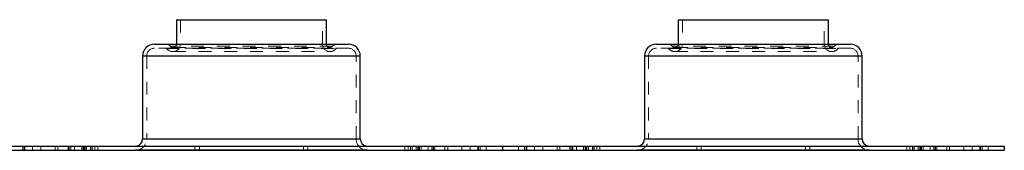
# Model space of a CAD drawing. Header units: inches. Extents: x 370 to 474, y 80 to 168.
# Tile 15 of 170: x 390 to 397, y 80 to 81. Entities that reach past the tile are written whole.
import ezdxf

# ---------------------------------------------------------------- set-up
doc = ezdxf.new("R2010")
doc.units = ezdxf.units.IN
doc.header["$LTSCALE"] = 0.5
doc.header["$MEASUREMENT"] = 0
doc.linetypes.add('HIDDEN', pattern=[0.225, 0.15, -0.075])
doc.layers.add('APP-M-S', color=30, linetype='Continuous')

msp = doc.modelspace()

# ---------------------------------------------------------------- linework, layer by layer
at = {"layer": 'APP-M-S', "linetype": 'Continuous', "lineweight": 25}
for p, q in [((390.8859, 81.0186), (390.8859, 80.8297)), ((390.8859, 81.0186), (391.9191, 81.0186)), ((391.9191, 81.0186), (392.0523, 81.0186)), ((392.0523, 80.8297), (392.0523, 81.0186)), ((394.7859, 81.0186), (394.7859, 80.8297)), ((394.7859, 81.0186), (395.8191, 81.0186)), ((395.8191, 81.0186), (395.9523, 81.0186)), ((395.9523, 80.8297), (395.9523, 81.0186)), ((390.7154, 80.8285), (392.2229, 80.8285)), ((390.8859, 80.8297), (390.8859, 80.8285)), ((390.8859, 80.8297), (391.9191, 80.8297)), ((391.9191, 80.8297), (392.0523, 80.8297)), ((392.0523, 80.8285), (392.0523, 80.8297)), ((394.6154, 80.8285), (396.1229, 80.8285)), ((394.7859, 80.8297), (394.7859, 80.8285)), ((394.7859, 80.8297), (395.8191, 80.8297)), ((395.8191, 80.8297), (395.9523, 80.8297)), ((395.9523, 80.8285), (395.9523, 80.8297)), ((390.6234, 80.7365), (390.6234, 80.0923)), ((392.3149, 80.7365), (390.6234, 80.7365)), ((392.3149, 80.0923), (392.3149, 80.7365)), ((394.5234, 80.7365), (394.5234, 80.0923)), ((396.2149, 80.7365), (394.5234, 80.7365)), ((396.2149, 80.0923), (396.2149, 80.7365)), ((389.5191, 80.0367), (393.4191, 80.0367)), ((390.6234, 80.0923), (392.1218, 80.0923)), ((392.1218, 80.0923), (392.3149, 80.0923)), ((393.4191, 80.0367), (393.4191, 80.0047)), ((393.4191, 80.0367), (397.3191, 80.0367)), ((393.4191, 80.0367), (393.4191, 80.0047)), ((394.5234, 80.0923), (396.0218, 80.0923)), ((396.0218, 80.0923), (396.2149, 80.0923)), ((397.3191, 80.0367), (397.3191, 80.0047)), ((389.5191, 80.0047), (393.4191, 80.0047)), ((390.5668, 80.0047), (390.5668, 80.0037)), ((392.3715, 80.0037), (390.5668, 80.0037)), ((392.3715, 80.0037), (392.3715, 80.0047)), ((393.4191, 80.0047), (397.3191, 80.0047)), ((394.4668, 80.0047), (394.4668, 80.0037)), ((396.2715, 80.0037), (394.4668, 80.0037)), ((396.2715, 80.0037), (396.2715, 80.0047))]:
    msp.add_line(p, q, dxfattribs=at)
at = {"layer": 'APP-M-S', "linetype": 'HIDDEN', "lineweight": 18}
for p, q in [((390.9179, 81.0186), (390.9179, 80.8297)), ((392.0203, 80.8297), (392.0203, 81.0186)), ((394.8179, 81.0186), (394.8179, 80.8297)), ((395.9203, 80.8297), (395.9203, 81.0186)), ((392.0508, 80.7965), (390.7154, 80.7965)), ((390.8112, 80.7956), (392.1273, 80.7956)), ((392.1004, 80.8141), (390.8379, 80.8141)), ((390.8589, 80.8027), (392.0794, 80.8027)), ((392.0523, 80.8297), (390.8859, 80.8297)), ((390.9183, 80.8297), (392.0198, 80.8297)), ((392.2229, 80.7965), (392.0508, 80.7965)), ((395.9508, 80.7965), (394.6154, 80.7965)), ((394.7112, 80.7956), (396.0273, 80.7956)), ((396.0004, 80.8141), (394.7379, 80.8141)), ((394.7589, 80.8027), (395.9794, 80.8027)), ((395.9523, 80.8297), (394.7859, 80.8297)), ((394.8183, 80.8297), (395.9198, 80.8297)), ((396.1229, 80.7965), (395.9508, 80.7965)), ((390.6234, 80.7365), (390.8165, 80.7365)), ((390.6554, 80.7365), (390.6554, 80.0923)), ((390.6558, 80.7365), (392.2824, 80.7365)), ((390.8165, 80.7365), (392.3149, 80.7365)), ((390.8589, 80.7707), (392.0794, 80.7707)), ((392.2829, 80.0923), (392.2829, 80.7365)), ((394.5234, 80.7365), (394.7165, 80.7365)), ((394.5554, 80.7365), (394.5554, 80.0923)), ((394.5558, 80.7365), (396.1824, 80.7365)), ((394.7165, 80.7365), (396.2149, 80.7365)), ((394.7589, 80.7707), (395.9794, 80.7707)), ((396.1829, 80.0923), (396.1829, 80.7365)), ((389.6923, 80.0367), (389.6923, 80.0047)), ((389.704, 80.0367), (389.704, 80.0047)), ((389.704, 80.0367), (389.704, 80.0047)), ((389.7093, 80.0367), (389.7093, 80.0047)), ((389.7687, 80.0367), (389.7687, 80.0047)), ((389.7687, 80.0367), (389.7687, 80.0047)), ((389.8342, 80.0367), (389.8342, 80.0047)), ((389.8342, 80.0367), (389.8342, 80.0047)), ((389.9441, 80.0367), (389.9441, 80.0047)), ((389.9651, 80.0367), (389.9651, 80.0047)), ((389.9651, 80.0367), (389.9651, 80.0047)), ((390.0441, 80.0367), (390.0441, 80.0047)), ((390.0441, 80.0367), (390.0441, 80.0047)), ((390.0536, 80.0367), (390.0536, 80.0047)), ((390.0536, 80.0367), (390.0536, 80.0047)), ((390.0651, 80.0367), (390.0651, 80.0047)), ((390.0657, 80.0367), (390.0657, 80.0047)), ((390.0657, 80.0367), (390.0657, 80.0047)), ((390.067, 80.0367), (390.067, 80.0047)), ((390.067, 80.0367), (390.067, 80.0047)), ((390.0945, 80.0367), (390.0945, 80.0047)), ((390.0945, 80.0367), (390.0945, 80.0047)), ((390.1503, 80.0367), (390.1503, 80.0047)), ((390.1503, 80.0367), (390.1503, 80.0047)), ((390.1619, 80.0367), (390.1619, 80.0047)), ((390.1619, 80.0367), (390.1619, 80.0047)), ((390.1685, 80.0367), (390.1685, 80.0047)), ((390.1685, 80.0367), (390.1685, 80.0047)), ((390.1765, 80.0047), (390.1765, 80.0367)), ((390.1881, 80.0367), (390.1881, 80.0047)), ((390.2194, 80.0367), (390.2194, 80.0047)), ((390.2194, 80.0367), (390.2194, 80.0047)), ((390.221, 80.0367), (390.221, 80.0047)), ((390.221, 80.0367), (390.221, 80.0047)), ((390.2326, 80.0367), (390.2326, 80.0047)), ((390.2326, 80.0367), (390.2326, 80.0047)), ((390.2524, 80.0367), (390.2524, 80.0047)), ((390.2524, 80.0367), (390.2524, 80.0047)), ((390.2765, 80.0047), (390.2765, 80.0367)), ((390.5774, 80.0367), (390.5668, 80.0357)), ((390.5668, 80.0367), (390.5668, 80.0357)), ((392.3715, 80.0357), (390.5668, 80.0357)), ((392.3149, 80.0923), (390.6234, 80.0923)), ((390.6558, 80.0923), (392.2824, 80.0923)), ((391.0304, 80.0367), (391.0304, 80.0047)), ((391.0304, 80.0367), (391.0304, 80.0047)), ((391.0647, 80.0367), (391.0647, 80.0047)), ((391.8736, 80.0047), (391.8736, 80.0367)), ((391.9078, 80.0367), (391.9078, 80.0047)), ((391.9078, 80.0367), (391.9078, 80.0047)), ((392.3715, 80.0357), (392.3609, 80.0367)), ((392.3715, 80.0357), (392.3715, 80.0367)), ((392.6618, 80.0367), (392.6618, 80.0047)), ((392.6859, 80.0367), (392.6859, 80.0047)), ((392.6859, 80.0367), (392.6859, 80.0047)), ((392.7057, 80.0367), (392.7057, 80.0047)), ((392.7057, 80.0367), (392.7057, 80.0047)), ((392.7172, 80.0367), (392.7172, 80.0047)), ((392.7172, 80.0367), (392.7172, 80.0047)), ((392.7189, 80.0367), (392.7189, 80.0047)), ((392.7189, 80.0367), (392.7189, 80.0047)), ((392.7502, 80.0367), (392.7502, 80.0047)), ((392.7618, 80.0367), (392.7618, 80.0047)), ((392.7698, 80.0367), (392.7698, 80.0047)), ((392.7698, 80.0367), (392.7698, 80.0047)), ((392.7764, 80.0367), (392.7764, 80.0047)), ((392.7764, 80.0367), (392.7764, 80.0047)), ((392.7879, 80.0367), (392.7879, 80.0047)), ((392.7879, 80.0367), (392.7879, 80.0047)), ((392.8438, 80.0367), (392.8438, 80.0047)), ((392.8438, 80.0367), (392.8438, 80.0047)), ((392.8713, 80.0367), (392.8713, 80.0047)), ((392.8713, 80.0367), (392.8713, 80.0047)), ((392.8726, 80.0367), (392.8726, 80.0047)), ((392.8726, 80.0367), (392.8726, 80.0047)), ((392.8732, 80.0047), (392.8732, 80.0367)), ((392.8847, 80.0367), (392.8847, 80.0047)), ((392.8847, 80.0367), (392.8847, 80.0047)), ((392.8941, 80.0047), (392.8941, 80.0367)), ((392.8941, 80.0047), (392.8941, 80.0367)), ((392.9732, 80.0367), (392.9732, 80.0047)), ((392.9732, 80.0047), (392.9732, 80.0367)), ((392.9941, 80.0367), (392.9941, 80.0047)), ((393.104, 80.0367), (393.104, 80.0047)), ((393.104, 80.0367), (393.104, 80.0047)), ((393.1695, 80.0367), (393.1695, 80.0047)), ((393.1695, 80.0367), (393.1695, 80.0047)), ((393.229, 80.0367), (393.229, 80.0047)), ((393.2343, 80.0367), (393.2343, 80.0047)), ((393.2343, 80.0367), (393.2343, 80.0047)), ((393.2459, 80.0047), (393.2459, 80.0367)), ((393.2931, 80.0367), (393.2931, 80.0047)), ((393.5451, 80.0047), (393.5451, 80.0367)), ((393.5923, 80.0367), (393.5923, 80.0047)), ((393.604, 80.0367), (393.604, 80.0047)), ((393.604, 80.0367), (393.604, 80.0047)), ((393.6093, 80.0367), (393.6093, 80.0047)), ((393.6687, 80.0367), (393.6687, 80.0047)), ((393.6687, 80.0367), (393.6687, 80.0047)), ((393.7342, 80.0367), (393.7342, 80.0047)), ((393.7342, 80.0367), (393.7342, 80.0047)), ((393.8441, 80.0367), (393.8441, 80.0047)), ((393.8651, 80.0367), (393.8651, 80.0047)), ((393.8651, 80.0367), (393.8651, 80.0047)), ((393.9441, 80.0367), (393.9441, 80.0047)), ((393.9441, 80.0367), (393.9441, 80.0047)), ((393.9536, 80.0367), (393.9536, 80.0047)), ((393.9536, 80.0367), (393.9536, 80.0047)), ((393.9651, 80.0367), (393.9651, 80.0047)), ((393.9657, 80.0367), (393.9657, 80.0047)), ((393.9657, 80.0367), (393.9657, 80.0047)), ((393.967, 80.0367), (393.967, 80.0047)), ((393.967, 80.0367), (393.967, 80.0047)), ((393.9945, 80.0367), (393.9945, 80.0047)), ((393.9945, 80.0367), (393.9945, 80.0047)), ((394.0503, 80.0367), (394.0503, 80.0047)), ((394.0503, 80.0367), (394.0503, 80.0047)), ((394.0619, 80.0367), (394.0619, 80.0047)), ((394.0619, 80.0367), (394.0619, 80.0047)), ((394.0685, 80.0367), (394.0685, 80.0047)), ((394.0685, 80.0367), (394.0685, 80.0047)), ((394.0765, 80.0047), (394.0765, 80.0367)), ((394.0881, 80.0367), (394.0881, 80.0047)), ((394.1194, 80.0367), (394.1194, 80.0047)), ((394.1194, 80.0367), (394.1194, 80.0047)), ((394.121, 80.0367), (394.121, 80.0047)), ((394.121, 80.0367), (394.121, 80.0047)), ((394.1326, 80.0367), (394.1326, 80.0047)), ((394.1326, 80.0367), (394.1326, 80.0047)), ((394.1524, 80.0367), (394.1524, 80.0047)), ((394.1524, 80.0367), (394.1524, 80.0047)), ((394.1765, 80.0047), (394.1765, 80.0367)), ((394.4774, 80.0367), (394.4668, 80.0357)), ((394.4668, 80.0367), (394.4668, 80.0357)), ((396.2715, 80.0357), (394.4668, 80.0357)), ((396.2149, 80.0923), (394.5234, 80.0923)), ((394.5558, 80.0923), (396.1824, 80.0923)), ((394.9304, 80.0367), (394.9304, 80.0047)), ((394.9304, 80.0367), (394.9304, 80.0047)), ((394.9647, 80.0367), (394.9647, 80.0047)), ((395.7736, 80.0047), (395.7736, 80.0367)), ((395.8078, 80.0367), (395.8078, 80.0047)), ((395.8078, 80.0367), (395.8078, 80.0047)), ((396.2715, 80.0357), (396.2609, 80.0367)), ((396.2715, 80.0357), (396.2715, 80.0367)), ((396.5618, 80.0367), (396.5618, 80.0047)), ((396.5859, 80.0367), (396.5859, 80.0047)), ((396.5859, 80.0367), (396.5859, 80.0047)), ((396.6057, 80.0367), (396.6057, 80.0047)), ((396.6057, 80.0367), (396.6057, 80.0047)), ((396.6172, 80.0367), (396.6172, 80.0047)), ((396.6172, 80.0367), (396.6172, 80.0047)), ((396.6189, 80.0367), (396.6189, 80.0047)), ((396.6189, 80.0367), (396.6189, 80.0047)), ((396.6502, 80.0367), (396.6502, 80.0047)), ((396.6618, 80.0367), (396.6618, 80.0047)), ((396.6698, 80.0367), (396.6698, 80.0047)), ((396.6698, 80.0367), (396.6698, 80.0047)), ((396.6764, 80.0367), (396.6764, 80.0047)), ((396.6764, 80.0367), (396.6764, 80.0047)), ((396.6879, 80.0367), (396.6879, 80.0047)), ((396.6879, 80.0367), (396.6879, 80.0047)), ((396.7438, 80.0367), (396.7438, 80.0047)), ((396.7438, 80.0367), (396.7438, 80.0047)), ((396.7713, 80.0367), (396.7713, 80.0047)), ((396.7713, 80.0367), (396.7713, 80.0047)), ((396.7726, 80.0367), (396.7726, 80.0047)), ((396.7726, 80.0367), (396.7726, 80.0047)), ((396.7732, 80.0047), (396.7732, 80.0367)), ((396.7847, 80.0367), (396.7847, 80.0047)), ((396.7847, 80.0367), (396.7847, 80.0047)), ((396.7941, 80.0047), (396.7941, 80.0367)), ((396.7941, 80.0047), (396.7941, 80.0367)), ((396.8732, 80.0367), (396.8732, 80.0047)), ((396.8732, 80.0047), (396.8732, 80.0367)), ((396.8941, 80.0367), (396.8941, 80.0047)), ((397.004, 80.0367), (397.004, 80.0047)), ((397.004, 80.0367), (397.004, 80.0047)), ((397.0695, 80.0367), (397.0695, 80.0047)), ((397.0695, 80.0367), (397.0695, 80.0047)), ((397.129, 80.0367), (397.129, 80.0047)), ((397.1343, 80.0367), (397.1343, 80.0047)), ((397.1343, 80.0367), (397.1343, 80.0047)), ((397.1459, 80.0047), (397.1459, 80.0367)), ((397.1931, 80.0367), (397.1931, 80.0047))]:
    msp.add_line(p, q, dxfattribs=at)
at = {"layer": 'APP-M-S', "linetype": 'Continuous', "lineweight": 25}
for centre, radius, start, end in [((390.7154, 80.7365), 0.092, 90, 180), ((392.2229, 80.7365), 0.092, 0, 90), ((394.6154, 80.7365), 0.092, 90, 180), ((396.1229, 80.7365), 0.092, 0, 90), ((390.5668, 80.0923), 0.0566, 280.78792, 0), ((392.3715, 80.0923), 0.0566, 180, 259.21208), ((394.4668, 80.0923), 0.0566, 280.78792, 0), ((396.2715, 80.0923), 0.0566, 180, 259.21208)]:
    msp.add_arc(centre, radius, start, end, dxfattribs=at)
at = {"layer": 'APP-M-S', "linetype": 'HIDDEN', "lineweight": 18}
for centre, radius, start, end in [((390.7154, 80.7365), 0.06, 90, 180), ((390.809, 80.7945), 0.034, 35.23024, 90), ((390.809, 80.7945), 0.002, 35.23024, 90), ((390.8589, 80.8297), 0.0591, 215.23024, 270), ((390.8589, 80.8297), 0.0271, 215.23024, 270), ((390.8589, 80.8297), 0.0591, 270, 0), ((390.8589, 80.8297), 0.0271, 270, 357.41448), ((392.0794, 80.8297), 0.0591, 180, 270), ((392.0794, 80.8297), 0.0271, 182.58552, 258.75), ((392.0794, 80.8297), 0.0271, 258.75, 324.76976), ((392.0794, 80.8297), 0.0591, 270, 324.76976), ((392.1292, 80.7945), 0.034, 90, 144.76976), ((392.1292, 80.7945), 0.002, 90, 144.76976), ((392.2229, 80.7365), 0.06, 0, 90), ((394.6154, 80.7365), 0.06, 90, 180), ((394.709, 80.7945), 0.034, 35.23024, 90), ((394.709, 80.7945), 0.002, 35.23024, 90), ((394.7589, 80.8297), 0.0591, 215.23024, 270), ((394.7589, 80.8297), 0.0271, 215.23024, 270), ((394.7589, 80.8297), 0.0591, 270, 0), ((394.7589, 80.8297), 0.0271, 270, 357.41448), ((395.9794, 80.8297), 0.0591, 180, 270), ((395.9794, 80.8297), 0.0271, 182.58552, 258.75), ((395.9794, 80.8297), 0.0271, 258.75, 324.76976), ((395.9794, 80.8297), 0.0591, 270, 324.76976), ((396.0292, 80.7945), 0.034, 90, 144.76976), ((396.0292, 80.7945), 0.002, 90, 144.76976), ((396.1229, 80.7365), 0.06, 0, 90), ((390.5668, 80.0923), 0.0886, 270, 0), ((392.3715, 80.0923), 0.0886, 180, 270), ((394.4668, 80.0923), 0.0886, 270, 0), ((396.2715, 80.0923), 0.0886, 180, 270)]:
    msp.add_arc(centre, radius, start, end, dxfattribs=at)

doc.saveas('drawing.dxf')
